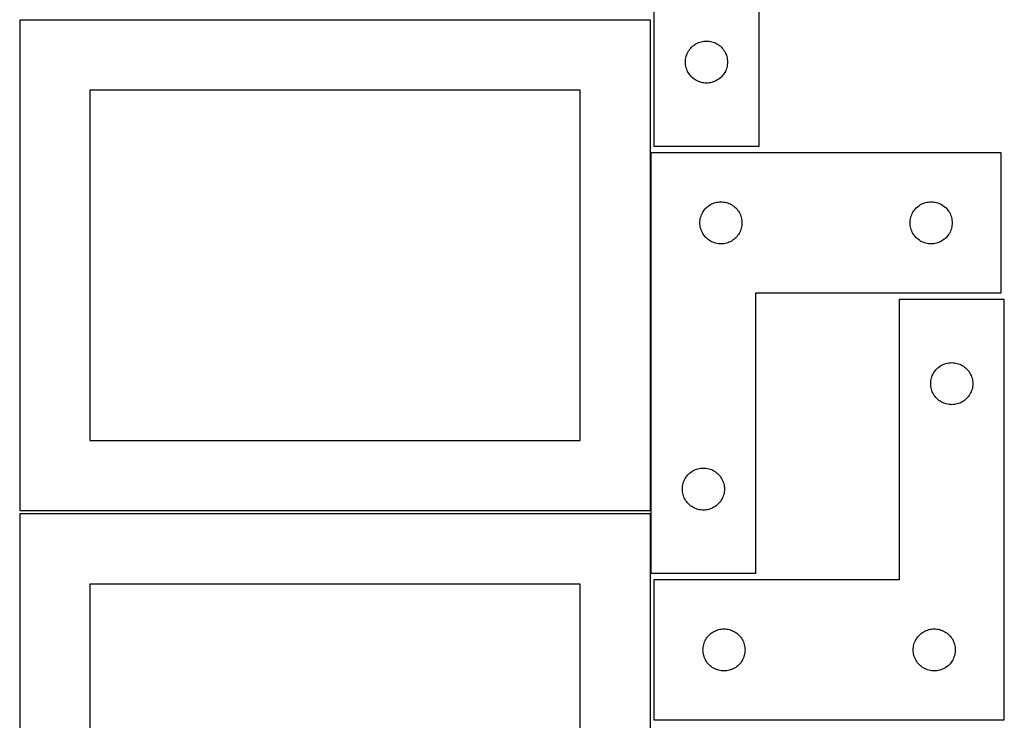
# Model space of a CAD drawing. Header units: millimetres. Extents: x 7 to 1243, y 7 to 2493.
# Tile 9 of 22: x 821 to 1243, y 974 to 1274. Entities that reach past the tile are written whole.
import ezdxf

# ---------------------------------------------------------------- set-up
doc = ezdxf.new("R2010")
doc.units = ezdxf.units.MM
doc.layers.add('COMMON', color=5, linetype='CONTINUOUS', true_color=0x0000ff)
doc.layers.add('CUT', color=7, linetype='CONTINUOUS', true_color=0x000000)

msp = doc.modelspace()

# ---------------------------------------------------------------- linework, layer by layer
at = {"layer": 'COMMON'}
for p, q in [((1091.183739, 1064.125673), (1091.183739, 1217.2713)), ((1091.183739, 1037.2713), (1091.183739, 1062.604799)), ((1241.283739, 974.298547), (1092.604728, 974.298547))]:
    msp.add_line(p, q, dxfattribs=at)
at = {"layer": 'CUT'}
for p, q in [((1092.604737, 1400.113296), (1092.604737, 1220.113296)), ((1137.604737, 1220.113296), (1137.604737, 1340.113296)), ((1091.083738, 1274.125673), (821.083738, 1274.125673)), ((821.083738, 1274.125673), (821.083738, 1064.125673)), ((1091.083738, 1064.125673), (1091.083738, 1274.125673)), ((1111.660586, 1264.428211), (1112.211782, 1264.635667)), ((1112.211782, 1264.635667), (1112.775366, 1264.806628)), ((1112.775366, 1264.806628), (1113.348924, 1264.940363)), ((1113.348924, 1264.940363), (1113.930001, 1265.036299)), ((1113.930001, 1265.036299), (1114.516109, 1265.094026)), ((1114.516109, 1265.094026), (1115.104737, 1265.113296)), ((1115.104737, 1265.113296), (1115.693365, 1265.094026)), ((1115.693365, 1265.094026), (1116.279473, 1265.036299)), ((1116.279473, 1265.036299), (1116.86055, 1264.940363)), ((1116.86055, 1264.940363), (1117.434108, 1264.806628)), ((1117.434108, 1264.806628), (1117.997692, 1264.635667)), ((1117.997692, 1264.635667), (1118.548888, 1264.428211)), ((1107.032882, 1260.093894), (1107.310508, 1260.613296)), ((1107.310508, 1260.613296), (1107.62151, 1261.113428)), ((1107.62151, 1261.113428), (1107.964557, 1261.592148)), ((1107.964557, 1261.592148), (1108.338179, 1262.047408)), ((1108.338179, 1262.047408), (1108.740776, 1262.477257)), ((1108.740776, 1262.477257), (1109.170625, 1262.879854)), ((1109.170625, 1262.879854), (1109.625884, 1263.253476)), ((1109.625884, 1263.253476), (1110.104605, 1263.596522)), ((1110.104605, 1263.596522), (1110.604737, 1263.907524)), ((1110.604737, 1263.907524), (1111.124139, 1264.18515)), ((1111.124139, 1264.18515), (1111.660586, 1264.428211)), ((1118.548888, 1264.428211), (1119.085335, 1264.18515)), ((1119.085335, 1264.18515), (1119.604737, 1263.907524)), ((1119.604737, 1263.907524), (1120.104869, 1263.596522)), ((1120.104869, 1263.596522), (1120.58359, 1263.253476)), ((1120.58359, 1263.253476), (1121.038849, 1262.879854)), ((1121.038849, 1262.879854), (1121.468698, 1262.477257)), ((1121.468698, 1262.477257), (1121.871295, 1262.047408)), ((1121.871295, 1262.047408), (1122.244917, 1261.592148)), ((1122.244917, 1261.592148), (1122.587963, 1261.113428)), ((1122.587963, 1261.113428), (1122.898966, 1260.613296)), ((1122.898966, 1260.613296), (1123.176592, 1260.093894)), ((1106.104737, 1256.113296), (1106.124007, 1256.701924)), ((1106.124007, 1256.701924), (1106.181733, 1257.288031)), ((1106.181733, 1257.288031), (1106.277669, 1257.869109)), ((1106.277669, 1257.869109), (1106.411405, 1258.442667)), ((1106.411405, 1258.442667), (1106.582366, 1259.006251)), ((1106.582366, 1259.006251), (1106.789821, 1259.557447)), ((1106.789821, 1259.557447), (1107.032882, 1260.093894)), ((1123.176592, 1260.093894), (1123.419653, 1259.557447)), ((1123.419653, 1259.557447), (1123.627108, 1259.006251)), ((1123.627108, 1259.006251), (1123.798069, 1258.442667)), ((1123.798069, 1258.442667), (1123.931804, 1257.869109)), ((1123.931804, 1257.869109), (1124.027741, 1257.288031)), ((1124.027741, 1257.288031), (1124.085467, 1256.701924)), ((1124.085467, 1256.701924), (1124.104737, 1256.113296)), ((1106.124007, 1255.524667), (1106.104737, 1256.113296)), ((1106.181733, 1254.93856), (1106.124007, 1255.524667)), ((1106.277669, 1254.357483), (1106.181733, 1254.93856)), ((1106.411405, 1253.783924), (1106.277669, 1254.357483)), ((1106.582366, 1253.22034), (1106.411405, 1253.783924)), ((1106.789821, 1252.669145), (1106.582366, 1253.22034)), ((1107.032882, 1252.132697), (1106.789821, 1252.669145)), ((1107.310508, 1251.613296), (1107.032882, 1252.132697)), ((1123.176592, 1252.132697), (1122.898966, 1251.613296)), ((1123.419653, 1252.669145), (1123.176592, 1252.132697)), ((1123.627108, 1253.22034), (1123.419653, 1252.669145)), ((1123.798069, 1253.783924), (1123.627108, 1253.22034)), ((1123.931804, 1254.357483), (1123.798069, 1253.783924)), ((1124.027741, 1254.93856), (1123.931804, 1254.357483)), ((1124.085467, 1255.524667), (1124.027741, 1254.93856)), ((1124.104737, 1256.113296), (1124.085467, 1255.524667)), ((1107.62151, 1251.113164), (1107.310508, 1251.613296)), ((1107.964557, 1250.634443), (1107.62151, 1251.113164)), ((1108.338179, 1250.179183), (1107.964557, 1250.634443)), ((1108.740776, 1249.749335), (1108.338179, 1250.179183)), ((1109.170625, 1249.346737), (1108.740776, 1249.749335)), ((1109.625884, 1248.973116), (1109.170625, 1249.346737)), ((1110.104605, 1248.630069), (1109.625884, 1248.973116)), ((1110.604737, 1248.319067), (1110.104605, 1248.630069)), ((1111.124139, 1248.041441), (1110.604737, 1248.319067)), ((1111.660586, 1247.79838), (1111.124139, 1248.041441)), ((1112.211782, 1247.590924), (1111.660586, 1247.79838)), ((1118.548888, 1247.79838), (1117.997692, 1247.590924)), ((1119.085335, 1248.041441), (1118.548888, 1247.79838)), ((1119.604737, 1248.319067), (1119.085335, 1248.041441)), ((1120.104869, 1248.630069), (1119.604737, 1248.319067)), ((1120.58359, 1248.973116), (1120.104869, 1248.630069)), ((1121.038849, 1249.346737), (1120.58359, 1248.973116)), ((1121.468698, 1249.749335), (1121.038849, 1249.346737)), ((1121.871295, 1250.179183), (1121.468698, 1249.749335)), ((1122.244917, 1250.634443), (1121.871295, 1250.179183)), ((1122.587963, 1251.113164), (1122.244917, 1250.634443)), ((1122.898966, 1251.613296), (1122.587963, 1251.113164)), ((1061.083738, 1244.125673), (851.083738, 1244.125673)), ((851.083738, 1244.125673), (851.083738, 1094.125673)), ((1061.083738, 1094.125673), (1061.083738, 1244.125673)), ((1112.775366, 1247.419963), (1112.211782, 1247.590924)), ((1113.348924, 1247.286228), (1112.775366, 1247.419963)), ((1113.930001, 1247.190292), (1113.348924, 1247.286228)), ((1114.516109, 1247.132565), (1113.930001, 1247.190292)), ((1115.104737, 1247.113296), (1114.516109, 1247.132565)), ((1115.693365, 1247.132565), (1115.104737, 1247.113296)), ((1116.279473, 1247.190292), (1115.693365, 1247.132565)), ((1116.86055, 1247.286228), (1116.279473, 1247.190292)), ((1117.434108, 1247.419963), (1116.86055, 1247.286228)), ((1117.997692, 1247.590924), (1117.434108, 1247.419963)), ((1092.604737, 1220.113296), (1137.604737, 1220.113296)), ((1091.283739, 1217.2713), (1091.283739, 1037.2713)), ((1241.283739, 1217.2713), (1091.283739, 1217.2713)), ((1241.283739, 1157.2713), (1241.283739, 1217.2713)), ((1114.143559, 1192.750152), (1114.517181, 1193.205412)), ((1114.517181, 1193.205412), (1114.919778, 1193.635261)), ((1114.919778, 1193.635261), (1115.349627, 1194.037858)), ((1115.349627, 1194.037858), (1115.804886, 1194.41148)), ((1115.804886, 1194.41148), (1116.283607, 1194.754526)), ((1116.283607, 1194.754526), (1116.783739, 1195.065528)), ((1116.783739, 1195.065528), (1117.303141, 1195.343154)), ((1117.303141, 1195.343154), (1117.839588, 1195.586215)), ((1117.839588, 1195.586215), (1118.390784, 1195.793671)), ((1118.390784, 1195.793671), (1118.954368, 1195.964632)), ((1118.954368, 1195.964632), (1119.527926, 1196.098367)), ((1119.527926, 1196.098367), (1120.109004, 1196.194303)), ((1120.109004, 1196.194303), (1120.695111, 1196.25203)), ((1120.695111, 1196.25203), (1121.283739, 1196.2713)), ((1121.283739, 1196.2713), (1121.872367, 1196.25203)), ((1121.872367, 1196.25203), (1122.458475, 1196.194303)), ((1122.458475, 1196.194303), (1123.039552, 1196.098367)), ((1123.039552, 1196.098367), (1123.613111, 1195.964632)), ((1123.613111, 1195.964632), (1124.176694, 1195.793671)), ((1124.176694, 1195.793671), (1124.72789, 1195.586215)), ((1124.72789, 1195.586215), (1125.264338, 1195.343154)), ((1125.264338, 1195.343154), (1125.783739, 1195.065528)), ((1125.783739, 1195.065528), (1126.283871, 1194.754526)), ((1126.283871, 1194.754526), (1126.762592, 1194.41148)), ((1126.762592, 1194.41148), (1127.217852, 1194.037858)), ((1127.217852, 1194.037858), (1127.6477, 1193.635261)), ((1127.6477, 1193.635261), (1128.050298, 1193.205412)), ((1128.050298, 1193.205412), (1128.423919, 1192.750152)), ((1204.143559, 1192.750152), (1204.517181, 1193.205412)), ((1204.517181, 1193.205412), (1204.919778, 1193.635261)), ((1204.919778, 1193.635261), (1205.349627, 1194.037858)), ((1205.349627, 1194.037858), (1205.804886, 1194.41148)), ((1205.804886, 1194.41148), (1206.283607, 1194.754526)), ((1206.283607, 1194.754526), (1206.783739, 1195.065528)), ((1206.783739, 1195.065528), (1207.303141, 1195.343154)), ((1207.303141, 1195.343154), (1207.839588, 1195.586215)), ((1207.839588, 1195.586215), (1208.390784, 1195.793671)), ((1208.390784, 1195.793671), (1208.954368, 1195.964632)), ((1208.954368, 1195.964632), (1209.527926, 1196.098367)), ((1209.527926, 1196.098367), (1210.109004, 1196.194303)), ((1210.109004, 1196.194303), (1210.695111, 1196.25203)), ((1210.695111, 1196.25203), (1211.283739, 1196.2713)), ((1211.283739, 1196.2713), (1211.872367, 1196.25203)), ((1211.872367, 1196.25203), (1212.458475, 1196.194303)), ((1212.458475, 1196.194303), (1213.039552, 1196.098367)), ((1213.039552, 1196.098367), (1213.613111, 1195.964632)), ((1213.613111, 1195.964632), (1214.176694, 1195.793671)), ((1214.176694, 1195.793671), (1214.72789, 1195.586215)), ((1214.72789, 1195.586215), (1215.264338, 1195.343154)), ((1215.264338, 1195.343154), (1215.783739, 1195.065528)), ((1215.783739, 1195.065528), (1216.283871, 1194.754526)), ((1216.283871, 1194.754526), (1216.762592, 1194.41148)), ((1216.762592, 1194.41148), (1217.217852, 1194.037858)), ((1217.217852, 1194.037858), (1217.6477, 1193.635261)), ((1217.6477, 1193.635261), (1218.050298, 1193.205412)), ((1218.050298, 1193.205412), (1218.423919, 1192.750152)), ((1112.360736, 1188.446035), (1112.456672, 1189.027113)), ((1112.456672, 1189.027113), (1112.590407, 1189.600671)), ((1112.590407, 1189.600671), (1112.761368, 1190.164255)), ((1112.761368, 1190.164255), (1112.968824, 1190.715451)), ((1112.968824, 1190.715451), (1113.211885, 1191.251898)), ((1113.211885, 1191.251898), (1113.489511, 1191.7713)), ((1113.489511, 1191.7713), (1113.800513, 1192.271432)), ((1113.800513, 1192.271432), (1114.143559, 1192.750152)), ((1128.423919, 1192.750152), (1128.766966, 1192.271432)), ((1128.766966, 1192.271432), (1129.077968, 1191.7713)), ((1129.077968, 1191.7713), (1129.355594, 1191.251898)), ((1129.355594, 1191.251898), (1129.598655, 1190.715451)), ((1129.598655, 1190.715451), (1129.80611, 1190.164255)), ((1129.80611, 1190.164255), (1129.977072, 1189.600671)), ((1129.977072, 1189.600671), (1130.110807, 1189.027113)), ((1130.110807, 1189.027113), (1130.206743, 1188.446035)), ((1202.360736, 1188.446035), (1202.456672, 1189.027113)), ((1202.456672, 1189.027113), (1202.590407, 1189.600671)), ((1202.590407, 1189.600671), (1202.761368, 1190.164255)), ((1202.761368, 1190.164255), (1202.968824, 1190.715451)), ((1202.968824, 1190.715451), (1203.211885, 1191.251898)), ((1203.211885, 1191.251898), (1203.489511, 1191.7713)), ((1203.489511, 1191.7713), (1203.800513, 1192.271432)), ((1203.800513, 1192.271432), (1204.143559, 1192.750152)), ((1218.423919, 1192.750152), (1218.766966, 1192.271432)), ((1218.766966, 1192.271432), (1219.077968, 1191.7713)), ((1219.077968, 1191.7713), (1219.355594, 1191.251898)), ((1219.355594, 1191.251898), (1219.598655, 1190.715451)), ((1219.598655, 1190.715451), (1219.80611, 1190.164255)), ((1219.80611, 1190.164255), (1219.977072, 1189.600671)), ((1219.977072, 1189.600671), (1220.110807, 1189.027113)), ((1220.110807, 1189.027113), (1220.206743, 1188.446035)), ((1112.283739, 1187.2713), (1112.303009, 1187.859928)), ((1112.303009, 1186.682671), (1112.283739, 1187.2713)), ((1112.303009, 1187.859928), (1112.360736, 1188.446035)), ((1112.360736, 1186.096564), (1112.303009, 1186.682671)), ((1112.456672, 1185.515487), (1112.360736, 1186.096564)), ((1112.590407, 1184.941928), (1112.456672, 1185.515487)), ((1112.761368, 1184.378344), (1112.590407, 1184.941928)), ((1129.977072, 1184.941928), (1129.80611, 1184.378344)), ((1130.110807, 1185.515487), (1129.977072, 1184.941928)), ((1130.206743, 1186.096564), (1130.110807, 1185.515487)), ((1130.206743, 1188.446035), (1130.26447, 1187.859928)), ((1130.26447, 1186.682671), (1130.206743, 1186.096564)), ((1130.26447, 1187.859928), (1130.283739, 1187.2713)), ((1130.283739, 1187.2713), (1130.26447, 1186.682671)), ((1202.283739, 1187.2713), (1202.303009, 1187.859928)), ((1202.303009, 1186.682671), (1202.283739, 1187.2713)), ((1202.303009, 1187.859928), (1202.360736, 1188.446035)), ((1202.360736, 1186.096564), (1202.303009, 1186.682671)), ((1202.456672, 1185.515487), (1202.360736, 1186.096564)), ((1202.590407, 1184.941928), (1202.456672, 1185.515487)), ((1202.761368, 1184.378344), (1202.590407, 1184.941928)), ((1219.977072, 1184.941928), (1219.80611, 1184.378344)), ((1220.110807, 1185.515487), (1219.977072, 1184.941928)), ((1220.206743, 1186.096564), (1220.110807, 1185.515487)), ((1220.206743, 1188.446035), (1220.26447, 1187.859928)), ((1220.26447, 1186.682671), (1220.206743, 1186.096564)), ((1220.26447, 1187.859928), (1220.283739, 1187.2713)), ((1220.283739, 1187.2713), (1220.26447, 1186.682671)), ((1112.968824, 1183.827149), (1112.761368, 1184.378344)), ((1113.211885, 1183.290701), (1112.968824, 1183.827149)), ((1113.489511, 1182.7713), (1113.211885, 1183.290701)), ((1113.800513, 1182.271168), (1113.489511, 1182.7713)), ((1114.143559, 1181.792447), (1113.800513, 1182.271168)), ((1114.517181, 1181.337187), (1114.143559, 1181.792447)), ((1114.919778, 1180.907339), (1114.517181, 1181.337187)), ((1115.349627, 1180.504741), (1114.919778, 1180.907339)), ((1115.804886, 1180.13112), (1115.349627, 1180.504741)), ((1127.217852, 1180.504741), (1126.762592, 1180.13112)), ((1127.6477, 1180.907339), (1127.217852, 1180.504741)), ((1128.050298, 1181.337187), (1127.6477, 1180.907339)), ((1128.423919, 1181.792447), (1128.050298, 1181.337187)), ((1128.766966, 1182.271168), (1128.423919, 1181.792447)), ((1129.077968, 1182.7713), (1128.766966, 1182.271168)), ((1129.355594, 1183.290701), (1129.077968, 1182.7713)), ((1129.598655, 1183.827149), (1129.355594, 1183.290701)), ((1129.80611, 1184.378344), (1129.598655, 1183.827149)), ((1202.968824, 1183.827149), (1202.761368, 1184.378344)), ((1203.211885, 1183.290701), (1202.968824, 1183.827149)), ((1203.489511, 1182.7713), (1203.211885, 1183.290701)), ((1203.800513, 1182.271168), (1203.489511, 1182.7713)), ((1204.143559, 1181.792447), (1203.800513, 1182.271168)), ((1204.517181, 1181.337187), (1204.143559, 1181.792447)), ((1204.919778, 1180.907339), (1204.517181, 1181.337187)), ((1205.349627, 1180.504741), (1204.919778, 1180.907339)), ((1205.804886, 1180.13112), (1205.349627, 1180.504741)), ((1217.217852, 1180.504741), (1216.762592, 1180.13112)), ((1217.6477, 1180.907339), (1217.217852, 1180.504741)), ((1218.050298, 1181.337187), (1217.6477, 1180.907339)), ((1218.423919, 1181.792447), (1218.050298, 1181.337187)), ((1218.766966, 1182.271168), (1218.423919, 1181.792447)), ((1219.077968, 1182.7713), (1218.766966, 1182.271168)), ((1219.355594, 1183.290701), (1219.077968, 1182.7713)), ((1219.598655, 1183.827149), (1219.355594, 1183.290701)), ((1219.80611, 1184.378344), (1219.598655, 1183.827149)), ((1116.283607, 1179.788073), (1115.804886, 1180.13112)), ((1116.783739, 1179.477071), (1116.283607, 1179.788073)), ((1117.303141, 1179.199445), (1116.783739, 1179.477071)), ((1117.839588, 1178.956384), (1117.303141, 1179.199445)), ((1118.390784, 1178.748928), (1117.839588, 1178.956384)), ((1118.954368, 1178.577967), (1118.390784, 1178.748928)), ((1119.527926, 1178.444232), (1118.954368, 1178.577967)), ((1120.109004, 1178.348296), (1119.527926, 1178.444232)), ((1120.695111, 1178.290569), (1120.109004, 1178.348296)), ((1121.283739, 1178.2713), (1120.695111, 1178.290569)), ((1121.872367, 1178.290569), (1121.283739, 1178.2713)), ((1122.458475, 1178.348296), (1121.872367, 1178.290569)), ((1123.039552, 1178.444232), (1122.458475, 1178.348296)), ((1123.613111, 1178.577967), (1123.039552, 1178.444232)), ((1124.176694, 1178.748928), (1123.613111, 1178.577967)), ((1124.72789, 1178.956384), (1124.176694, 1178.748928)), ((1125.264338, 1179.199445), (1124.72789, 1178.956384)), ((1125.783739, 1179.477071), (1125.264338, 1179.199445)), ((1126.283871, 1179.788073), (1125.783739, 1179.477071)), ((1126.762592, 1180.13112), (1126.283871, 1179.788073)), ((1206.283607, 1179.788073), (1205.804886, 1180.13112)), ((1206.783739, 1179.477071), (1206.283607, 1179.788073)), ((1207.303141, 1179.199445), (1206.783739, 1179.477071)), ((1207.839588, 1178.956384), (1207.303141, 1179.199445)), ((1208.390784, 1178.748928), (1207.839588, 1178.956384)), ((1208.954368, 1178.577967), (1208.390784, 1178.748928)), ((1209.527926, 1178.444232), (1208.954368, 1178.577967)), ((1210.109004, 1178.348296), (1209.527926, 1178.444232)), ((1210.695111, 1178.290569), (1210.109004, 1178.348296)), ((1211.283739, 1178.2713), (1210.695111, 1178.290569)), ((1211.872367, 1178.290569), (1211.283739, 1178.2713)), ((1212.458475, 1178.348296), (1211.872367, 1178.290569)), ((1213.039552, 1178.444232), (1212.458475, 1178.348296)), ((1213.613111, 1178.577967), (1213.039552, 1178.444232)), ((1214.176694, 1178.748928), (1213.613111, 1178.577967)), ((1214.72789, 1178.956384), (1214.176694, 1178.748928)), ((1215.264338, 1179.199445), (1214.72789, 1178.956384)), ((1215.783739, 1179.477071), (1215.264338, 1179.199445)), ((1216.283871, 1179.788073), (1215.783739, 1179.477071)), ((1216.762592, 1180.13112), (1216.283871, 1179.788073)), ((1136.283739, 1037.2713), (1136.283739, 1157.2713)), ((1136.283739, 1157.2713), (1241.283739, 1157.2713)), ((1242.604728, 1154.398547), (1197.604728, 1154.398547)), ((1197.604728, 1154.398547), (1197.604728, 1034.398547)), ((1242.604728, 974.398547), (1242.604728, 1154.398547)), ((1214.170615, 1125.165105), (1214.625875, 1125.538727)), ((1214.625875, 1125.538727), (1215.104595, 1125.881773)), ((1215.104595, 1125.881773), (1215.604728, 1126.192775)), ((1215.604728, 1126.192775), (1216.124129, 1126.470401)), ((1216.124129, 1126.470401), (1216.660577, 1126.713463)), ((1216.660577, 1126.713463), (1217.211772, 1126.920918)), ((1217.211772, 1126.920918), (1217.775356, 1127.091879)), ((1217.775356, 1127.091879), (1218.348915, 1127.225614)), ((1218.348915, 1127.225614), (1218.929992, 1127.32155)), ((1218.929992, 1127.32155), (1219.516099, 1127.379277)), ((1219.516099, 1127.379277), (1220.104728, 1127.398547)), ((1220.104728, 1127.398547), (1220.693356, 1127.379277)), ((1220.693356, 1127.379277), (1221.279463, 1127.32155)), ((1221.279463, 1127.32155), (1221.86054, 1127.225614)), ((1221.86054, 1127.225614), (1222.434099, 1127.091879)), ((1222.434099, 1127.091879), (1222.997683, 1126.920918)), ((1222.997683, 1126.920918), (1223.548878, 1126.713463)), ((1223.548878, 1126.713463), (1224.085326, 1126.470401)), ((1224.085326, 1126.470401), (1224.604728, 1126.192775)), ((1224.604728, 1126.192775), (1225.10486, 1125.881773)), ((1225.10486, 1125.881773), (1225.58358, 1125.538727)), ((1225.58358, 1125.538727), (1226.03884, 1125.165105)), ((1211.411395, 1120.727918), (1211.582356, 1121.291502)), ((1211.582356, 1121.291502), (1211.789812, 1121.842698)), ((1211.789812, 1121.842698), (1212.032873, 1122.379145)), ((1212.032873, 1122.379145), (1212.310499, 1122.898547)), ((1212.310499, 1122.898547), (1212.621501, 1123.398679)), ((1212.621501, 1123.398679), (1212.964548, 1123.8774)), ((1212.964548, 1123.8774), (1213.338169, 1124.332659)), ((1213.338169, 1124.332659), (1213.740767, 1124.762508)), ((1213.740767, 1124.762508), (1214.170615, 1125.165105)), ((1226.03884, 1125.165105), (1226.468689, 1124.762508)), ((1226.468689, 1124.762508), (1226.871286, 1124.332659)), ((1226.871286, 1124.332659), (1227.244908, 1123.8774)), ((1227.244908, 1123.8774), (1227.587954, 1123.398679)), ((1227.587954, 1123.398679), (1227.898956, 1122.898547)), ((1227.898956, 1122.898547), (1228.176582, 1122.379145)), ((1228.176582, 1122.379145), (1228.419643, 1121.842698)), ((1228.419643, 1121.842698), (1228.627099, 1121.291502)), ((1228.627099, 1121.291502), (1228.79806, 1120.727918)), ((1211.104728, 1118.398547), (1211.123997, 1118.987175)), ((1211.123997, 1117.809919), (1211.104728, 1118.398547)), ((1211.123997, 1118.987175), (1211.181724, 1119.573282)), ((1211.181724, 1117.223811), (1211.123997, 1117.809919)), ((1211.181724, 1119.573282), (1211.27766, 1120.15436)), ((1211.27766, 1116.642734), (1211.181724, 1117.223811)), ((1211.27766, 1120.15436), (1211.411395, 1120.727918)), ((1228.79806, 1120.727918), (1228.931795, 1120.15436)), ((1228.931795, 1120.15436), (1229.027731, 1119.573282)), ((1229.027731, 1117.223811), (1228.931795, 1116.642734)), ((1229.027731, 1119.573282), (1229.085458, 1118.987175)), ((1229.085458, 1117.809919), (1229.027731, 1117.223811)), ((1229.085458, 1118.987175), (1229.104728, 1118.398547)), ((1229.104728, 1118.398547), (1229.085458, 1117.809919)), ((1211.411395, 1116.069175), (1211.27766, 1116.642734)), ((1211.582356, 1115.505592), (1211.411395, 1116.069175)), ((1211.789812, 1114.954396), (1211.582356, 1115.505592)), ((1212.032873, 1114.417948), (1211.789812, 1114.954396)), ((1212.310499, 1113.898547), (1212.032873, 1114.417948)), ((1212.621501, 1113.398415), (1212.310499, 1113.898547)), ((1212.964548, 1112.919694), (1212.621501, 1113.398415)), ((1213.338169, 1112.464434), (1212.964548, 1112.919694)), ((1227.244908, 1112.919694), (1226.871286, 1112.464434)), ((1227.587954, 1113.398415), (1227.244908, 1112.919694)), ((1227.898956, 1113.898547), (1227.587954, 1113.398415)), ((1228.176582, 1114.417948), (1227.898956, 1113.898547)), ((1228.419643, 1114.954396), (1228.176582, 1114.417948)), ((1228.627099, 1115.505592), (1228.419643, 1114.954396)), ((1228.79806, 1116.069175), (1228.627099, 1115.505592)), ((1228.931795, 1116.642734), (1228.79806, 1116.069175)), ((1213.740767, 1112.034586), (1213.338169, 1112.464434)), ((1214.170615, 1111.631988), (1213.740767, 1112.034586)), ((1214.625875, 1111.258367), (1214.170615, 1111.631988)), ((1215.104595, 1110.91532), (1214.625875, 1111.258367)), ((1215.604728, 1110.604318), (1215.104595, 1110.91532)), ((1216.124129, 1110.326692), (1215.604728, 1110.604318)), ((1216.660577, 1110.083631), (1216.124129, 1110.326692)), ((1217.211772, 1109.876176), (1216.660577, 1110.083631)), ((1217.775356, 1109.705214), (1217.211772, 1109.876176)), ((1218.348915, 1109.571479), (1217.775356, 1109.705214)), ((1218.929992, 1109.475543), (1218.348915, 1109.571479)), ((1219.516099, 1109.417816), (1218.929992, 1109.475543)), ((1220.104728, 1109.398547), (1219.516099, 1109.417816)), ((1220.693356, 1109.417816), (1220.104728, 1109.398547)), ((1221.279463, 1109.475543), (1220.693356, 1109.417816)), ((1221.86054, 1109.571479), (1221.279463, 1109.475543)), ((1222.434099, 1109.705214), (1221.86054, 1109.571479)), ((1222.997683, 1109.876176), (1222.434099, 1109.705214)), ((1223.548878, 1110.083631), (1222.997683, 1109.876176)), ((1224.085326, 1110.326692), (1223.548878, 1110.083631)), ((1224.604728, 1110.604318), (1224.085326, 1110.326692)), ((1225.10486, 1110.91532), (1224.604728, 1110.604318)), ((1225.58358, 1111.258367), (1225.10486, 1110.91532)), ((1226.03884, 1111.631988), (1225.58358, 1111.258367)), ((1226.468689, 1112.034586), (1226.03884, 1111.631988)), ((1226.871286, 1112.464434), (1226.468689, 1112.034586)), ((851.083738, 1094.125673), (1061.083738, 1094.125673)), ((1106.643559, 1078.750152), (1107.017181, 1079.205412)), ((1107.017181, 1079.205412), (1107.419778, 1079.635261)), ((1107.419778, 1079.635261), (1107.849627, 1080.037858)), ((1107.849627, 1080.037858), (1108.304886, 1080.41148)), ((1108.304886, 1080.41148), (1108.783607, 1080.754526)), ((1108.783607, 1080.754526), (1109.283739, 1081.065528)), ((1109.283739, 1081.065528), (1109.803141, 1081.343154)), ((1109.803141, 1081.343154), (1110.339588, 1081.586215)), ((1110.339588, 1081.586215), (1110.890784, 1081.793671)), ((1110.890784, 1081.793671), (1111.454368, 1081.964632)), ((1111.454368, 1081.964632), (1112.027926, 1082.098367)), ((1112.027926, 1082.098367), (1112.609004, 1082.194303)), ((1112.609004, 1082.194303), (1113.195111, 1082.25203)), ((1113.195111, 1082.25203), (1113.783739, 1082.2713)), ((1113.783739, 1082.2713), (1114.372367, 1082.25203)), ((1114.372367, 1082.25203), (1114.958475, 1082.194303)), ((1114.958475, 1082.194303), (1115.539552, 1082.098367)), ((1115.539552, 1082.098367), (1116.113111, 1081.964632)), ((1116.113111, 1081.964632), (1116.676694, 1081.793671)), ((1116.676694, 1081.793671), (1117.22789, 1081.586215)), ((1117.22789, 1081.586215), (1117.764338, 1081.343154)), ((1117.764338, 1081.343154), (1118.283739, 1081.065528)), ((1118.283739, 1081.065528), (1118.783871, 1080.754526)), ((1118.783871, 1080.754526), (1119.262592, 1080.41148)), ((1119.262592, 1080.41148), (1119.717852, 1080.037858)), ((1119.717852, 1080.037858), (1120.1477, 1079.635261)), ((1120.1477, 1079.635261), (1120.550298, 1079.205412)), ((1120.550298, 1079.205412), (1120.923919, 1078.750152)), ((1104.860736, 1074.446035), (1104.956672, 1075.027113)), ((1104.956672, 1075.027113), (1105.090407, 1075.600671)), ((1105.090407, 1075.600671), (1105.261368, 1076.164255)), ((1105.261368, 1076.164255), (1105.468824, 1076.715451)), ((1105.468824, 1076.715451), (1105.711885, 1077.251898)), ((1105.711885, 1077.251898), (1105.989511, 1077.7713)), ((1105.989511, 1077.7713), (1106.300513, 1078.271432)), ((1106.300513, 1078.271432), (1106.643559, 1078.750152)), ((1120.923919, 1078.750152), (1121.266966, 1078.271432)), ((1121.266966, 1078.271432), (1121.577968, 1077.7713)), ((1121.577968, 1077.7713), (1121.855594, 1077.251898)), ((1121.855594, 1077.251898), (1122.098655, 1076.715451)), ((1122.098655, 1076.715451), (1122.30611, 1076.164255)), ((1122.30611, 1076.164255), (1122.477072, 1075.600671)), ((1122.477072, 1075.600671), (1122.610807, 1075.027113)), ((1122.610807, 1075.027113), (1122.706743, 1074.446035)), ((1104.783739, 1073.2713), (1104.803009, 1073.859928)), ((1104.803009, 1072.682671), (1104.783739, 1073.2713)), ((1104.803009, 1073.859928), (1104.860736, 1074.446035)), ((1104.860736, 1072.096564), (1104.803009, 1072.682671)), ((1104.956672, 1071.515487), (1104.860736, 1072.096564)), ((1105.090407, 1070.941928), (1104.956672, 1071.515487)), ((1105.261368, 1070.378344), (1105.090407, 1070.941928)), ((1122.477072, 1070.941928), (1122.30611, 1070.378344)), ((1122.610807, 1071.515487), (1122.477072, 1070.941928)), ((1122.706743, 1072.096564), (1122.610807, 1071.515487)), ((1122.706743, 1074.446035), (1122.76447, 1073.859928)), ((1122.76447, 1072.682671), (1122.706743, 1072.096564)), ((1122.76447, 1073.859928), (1122.783739, 1073.2713)), ((1122.783739, 1073.2713), (1122.76447, 1072.682671)), ((1105.468824, 1069.827149), (1105.261368, 1070.378344)), ((1105.711885, 1069.290701), (1105.468824, 1069.827149)), ((1105.989511, 1068.7713), (1105.711885, 1069.290701)), ((1106.300513, 1068.271168), (1105.989511, 1068.7713)), ((1106.643559, 1067.792447), (1106.300513, 1068.271168)), ((1107.017181, 1067.337187), (1106.643559, 1067.792447)), ((1107.419778, 1066.907339), (1107.017181, 1067.337187)), ((1107.849627, 1066.504741), (1107.419778, 1066.907339)), ((1108.304886, 1066.13112), (1107.849627, 1066.504741)), ((1119.717852, 1066.504741), (1119.262592, 1066.13112)), ((1120.1477, 1066.907339), (1119.717852, 1066.504741)), ((1120.550298, 1067.337187), (1120.1477, 1066.907339)), ((1120.923919, 1067.792447), (1120.550298, 1067.337187)), ((1121.266966, 1068.271168), (1120.923919, 1067.792447)), ((1121.577968, 1068.7713), (1121.266966, 1068.271168)), ((1121.855594, 1069.290701), (1121.577968, 1068.7713)), ((1122.098655, 1069.827149), (1121.855594, 1069.290701)), ((1122.30611, 1070.378344), (1122.098655, 1069.827149)), ((821.083738, 1064.125673), (1091.083738, 1064.125673)), ((1091.083738, 1062.604799), (821.083738, 1062.604799)), ((821.083738, 1062.604799), (821.083738, 852.604799)), ((1091.083738, 852.604799), (1091.083738, 1062.604799)), ((1108.783607, 1065.788073), (1108.304886, 1066.13112)), ((1109.283739, 1065.477071), (1108.783607, 1065.788073)), ((1109.803141, 1065.199445), (1109.283739, 1065.477071)), ((1110.339588, 1064.956384), (1109.803141, 1065.199445)), ((1110.890784, 1064.748928), (1110.339588, 1064.956384)), ((1111.454368, 1064.577967), (1110.890784, 1064.748928)), ((1112.027926, 1064.444232), (1111.454368, 1064.577967)), ((1112.609004, 1064.348296), (1112.027926, 1064.444232)), ((1113.195111, 1064.290569), (1112.609004, 1064.348296)), ((1113.783739, 1064.2713), (1113.195111, 1064.290569)), ((1114.372367, 1064.290569), (1113.783739, 1064.2713)), ((1114.958475, 1064.348296), (1114.372367, 1064.290569)), ((1115.539552, 1064.444232), (1114.958475, 1064.348296)), ((1116.113111, 1064.577967), (1115.539552, 1064.444232)), ((1116.676694, 1064.748928), (1116.113111, 1064.577967)), ((1117.22789, 1064.956384), (1116.676694, 1064.748928)), ((1117.764338, 1065.199445), (1117.22789, 1064.956384)), ((1118.283739, 1065.477071), (1117.764338, 1065.199445)), ((1118.783871, 1065.788073), (1118.283739, 1065.477071)), ((1119.262592, 1066.13112), (1118.783871, 1065.788073)), ((1091.283739, 1037.2713), (1136.283739, 1037.2713)), ((1197.604728, 1034.398547), (1092.604728, 1034.398547)), ((1092.604728, 1034.398547), (1092.604728, 974.398547)), ((1061.083738, 1032.604799), (851.083738, 1032.604799)), ((851.083738, 1032.604799), (851.083738, 882.604799)), ((1061.083738, 882.604799), (1061.083738, 1032.604799)), ((1117.125875, 1011.538727), (1117.604595, 1011.881773)), ((1117.604595, 1011.881773), (1118.104728, 1012.192775)), ((1118.104728, 1012.192775), (1118.624129, 1012.470401)), ((1118.624129, 1012.470401), (1119.160577, 1012.713463)), ((1119.160577, 1012.713463), (1119.711772, 1012.920918)), ((1119.711772, 1012.920918), (1120.275356, 1013.091879)), ((1120.275356, 1013.091879), (1120.848915, 1013.225614)), ((1120.848915, 1013.225614), (1121.429992, 1013.32155)), ((1121.429992, 1013.32155), (1122.016099, 1013.379277)), ((1122.016099, 1013.379277), (1122.604728, 1013.398547)), ((1122.604728, 1013.398547), (1123.193356, 1013.379277)), ((1123.193356, 1013.379277), (1123.779463, 1013.32155)), ((1123.779463, 1013.32155), (1124.36054, 1013.225614)), ((1124.36054, 1013.225614), (1124.934099, 1013.091879)), ((1124.934099, 1013.091879), (1125.497683, 1012.920918)), ((1125.497683, 1012.920918), (1126.048878, 1012.713463)), ((1126.048878, 1012.713463), (1126.585326, 1012.470401)), ((1126.585326, 1012.470401), (1127.104728, 1012.192775)), ((1127.104728, 1012.192775), (1127.60486, 1011.881773)), ((1127.60486, 1011.881773), (1128.08358, 1011.538727)), ((1207.125875, 1011.538727), (1207.604595, 1011.881773)), ((1207.604595, 1011.881773), (1208.104728, 1012.192775)), ((1208.104728, 1012.192775), (1208.624129, 1012.470401)), ((1208.624129, 1012.470401), (1209.160577, 1012.713463)), ((1209.160577, 1012.713463), (1209.711772, 1012.920918)), ((1209.711772, 1012.920918), (1210.275356, 1013.091879)), ((1210.275356, 1013.091879), (1210.848915, 1013.225614)), ((1210.848915, 1013.225614), (1211.429992, 1013.32155)), ((1211.429992, 1013.32155), (1212.016099, 1013.379277)), ((1212.016099, 1013.379277), (1212.604728, 1013.398547)), ((1212.604728, 1013.398547), (1213.193356, 1013.379277)), ((1213.193356, 1013.379277), (1213.779463, 1013.32155)), ((1213.779463, 1013.32155), (1214.36054, 1013.225614)), ((1214.36054, 1013.225614), (1214.934099, 1013.091879)), ((1214.934099, 1013.091879), (1215.497683, 1012.920918)), ((1215.497683, 1012.920918), (1216.048878, 1012.713463)), ((1216.048878, 1012.713463), (1216.585326, 1012.470401)), ((1216.585326, 1012.470401), (1217.104728, 1012.192775)), ((1217.104728, 1012.192775), (1217.60486, 1011.881773)), ((1217.60486, 1011.881773), (1218.08358, 1011.538727)), ((1114.082356, 1007.291502), (1114.289812, 1007.842698)), ((1114.289812, 1007.842698), (1114.532873, 1008.379145)), ((1114.532873, 1008.379145), (1114.810499, 1008.898547)), ((1114.810499, 1008.898547), (1115.121501, 1009.398679)), ((1115.121501, 1009.398679), (1115.464548, 1009.8774)), ((1115.464548, 1009.8774), (1115.838169, 1010.332659)), ((1115.838169, 1010.332659), (1116.240767, 1010.762508)), ((1116.240767, 1010.762508), (1116.670615, 1011.165105)), ((1116.670615, 1011.165105), (1117.125875, 1011.538727)), ((1128.08358, 1011.538727), (1128.53884, 1011.165105)), ((1128.53884, 1011.165105), (1128.968689, 1010.762508)), ((1128.968689, 1010.762508), (1129.371286, 1010.332659)), ((1129.371286, 1010.332659), (1129.744908, 1009.8774)), ((1129.744908, 1009.8774), (1130.087954, 1009.398679)), ((1130.087954, 1009.398679), (1130.398956, 1008.898547)), ((1130.398956, 1008.898547), (1130.676582, 1008.379145)), ((1130.676582, 1008.379145), (1130.919643, 1007.842698)), ((1130.919643, 1007.842698), (1131.127099, 1007.291502)), ((1204.082356, 1007.291502), (1204.289812, 1007.842698)), ((1204.289812, 1007.842698), (1204.532873, 1008.379145)), ((1204.532873, 1008.379145), (1204.810499, 1008.898547)), ((1204.810499, 1008.898547), (1205.121501, 1009.398679)), ((1205.121501, 1009.398679), (1205.464548, 1009.8774)), ((1205.464548, 1009.8774), (1205.838169, 1010.332659)), ((1205.838169, 1010.332659), (1206.240767, 1010.762508)), ((1206.240767, 1010.762508), (1206.670615, 1011.165105)), ((1206.670615, 1011.165105), (1207.125875, 1011.538727)), ((1218.08358, 1011.538727), (1218.53884, 1011.165105)), ((1218.53884, 1011.165105), (1218.968689, 1010.762508)), ((1218.968689, 1010.762508), (1219.371286, 1010.332659)), ((1219.371286, 1010.332659), (1219.744908, 1009.8774)), ((1219.744908, 1009.8774), (1220.087954, 1009.398679)), ((1220.087954, 1009.398679), (1220.398956, 1008.898547)), ((1220.398956, 1008.898547), (1220.676582, 1008.379145)), ((1220.676582, 1008.379145), (1220.919643, 1007.842698)), ((1220.919643, 1007.842698), (1221.127099, 1007.291502)), ((1113.604728, 1004.398547), (1113.623997, 1004.987175)), ((1113.623997, 1003.809919), (1113.604728, 1004.398547)), ((1113.623997, 1004.987175), (1113.681724, 1005.573282)), ((1113.681724, 1003.223811), (1113.623997, 1003.809919)), ((1113.681724, 1005.573282), (1113.77766, 1006.15436)), ((1113.77766, 1002.642734), (1113.681724, 1003.223811)), ((1113.77766, 1006.15436), (1113.911395, 1006.727918)), ((1113.911395, 1006.727918), (1114.082356, 1007.291502)), ((1131.127099, 1007.291502), (1131.29806, 1006.727918)), ((1131.29806, 1006.727918), (1131.431795, 1006.15436)), ((1131.431795, 1006.15436), (1131.527731, 1005.573282)), ((1131.527731, 1003.223811), (1131.431795, 1002.642734)), ((1131.527731, 1005.573282), (1131.585458, 1004.987175)), ((1131.585458, 1003.809919), (1131.527731, 1003.223811)), ((1131.585458, 1004.987175), (1131.604728, 1004.398547)), ((1131.604728, 1004.398547), (1131.585458, 1003.809919)), ((1203.604728, 1004.398547), (1203.623997, 1004.987175)), ((1203.623997, 1003.809919), (1203.604728, 1004.398547)), ((1203.623997, 1004.987175), (1203.681724, 1005.573282)), ((1203.681724, 1003.223811), (1203.623997, 1003.809919)), ((1203.681724, 1005.573282), (1203.77766, 1006.15436)), ((1203.77766, 1002.642734), (1203.681724, 1003.223811)), ((1203.77766, 1006.15436), (1203.911395, 1006.727918)), ((1203.911395, 1006.727918), (1204.082356, 1007.291502)), ((1221.127099, 1007.291502), (1221.29806, 1006.727918)), ((1221.29806, 1006.727918), (1221.431795, 1006.15436)), ((1221.431795, 1006.15436), (1221.527731, 1005.573282)), ((1221.527731, 1003.223811), (1221.431795, 1002.642734)), ((1221.527731, 1005.573282), (1221.585458, 1004.987175)), ((1221.585458, 1003.809919), (1221.527731, 1003.223811)), ((1221.585458, 1004.987175), (1221.604728, 1004.398547)), ((1221.604728, 1004.398547), (1221.585458, 1003.809919)), ((1113.911395, 1002.069175), (1113.77766, 1002.642734)), ((1114.082356, 1001.505592), (1113.911395, 1002.069175)), ((1114.289812, 1000.954396), (1114.082356, 1001.505592)), ((1114.532873, 1000.417948), (1114.289812, 1000.954396)), ((1114.810499, 999.898547), (1114.532873, 1000.417948)), ((1115.121501, 999.398415), (1114.810499, 999.898547)), ((1115.464548, 998.919694), (1115.121501, 999.398415)), ((1130.087954, 999.398415), (1129.744908, 998.919694)), ((1130.398956, 999.898547), (1130.087954, 999.398415)), ((1130.676582, 1000.417948), (1130.398956, 999.898547)), ((1130.919643, 1000.954396), (1130.676582, 1000.417948)), ((1131.127099, 1001.505592), (1130.919643, 1000.954396)), ((1131.29806, 1002.069175), (1131.127099, 1001.505592)), ((1131.431795, 1002.642734), (1131.29806, 1002.069175)), ((1203.911395, 1002.069175), (1203.77766, 1002.642734)), ((1204.082356, 1001.505592), (1203.911395, 1002.069175)), ((1204.289812, 1000.954396), (1204.082356, 1001.505592)), ((1204.532873, 1000.417948), (1204.289812, 1000.954396)), ((1204.810499, 999.898547), (1204.532873, 1000.417948)), ((1205.121501, 999.398415), (1204.810499, 999.898547)), ((1205.464548, 998.919694), (1205.121501, 999.398415)), ((1220.087954, 999.398415), (1219.744908, 998.919694)), ((1220.398956, 999.898547), (1220.087954, 999.398415)), ((1220.676582, 1000.417948), (1220.398956, 999.898547)), ((1220.919643, 1000.954396), (1220.676582, 1000.417948)), ((1221.127099, 1001.505592), (1220.919643, 1000.954396)), ((1221.29806, 1002.069175), (1221.127099, 1001.505592)), ((1221.431795, 1002.642734), (1221.29806, 1002.069175)), ((1115.838169, 998.464434), (1115.464548, 998.919694)), ((1116.240767, 998.034586), (1115.838169, 998.464434)), ((1116.670615, 997.631988), (1116.240767, 998.034586)), ((1117.125875, 997.258367), (1116.670615, 997.631988)), ((1117.604595, 996.91532), (1117.125875, 997.258367)), ((1118.104728, 996.604318), (1117.604595, 996.91532)), ((1118.624129, 996.326692), (1118.104728, 996.604318)), ((1119.160577, 996.083631), (1118.624129, 996.326692)), ((1119.711772, 995.876176), (1119.160577, 996.083631)), ((1120.275356, 995.705214), (1119.711772, 995.876176)), ((1120.848915, 995.571479), (1120.275356, 995.705214)), ((1121.429992, 995.475543), (1120.848915, 995.571479)), ((1122.016099, 995.417816), (1121.429992, 995.475543)), ((1122.604728, 995.398547), (1122.016099, 995.417816)), ((1123.193356, 995.417816), (1122.604728, 995.398547)), ((1123.779463, 995.475543), (1123.193356, 995.417816)), ((1124.36054, 995.571479), (1123.779463, 995.475543)), ((1124.934099, 995.705214), (1124.36054, 995.571479)), ((1125.497683, 995.876176), (1124.934099, 995.705214)), ((1126.048878, 996.083631), (1125.497683, 995.876176)), ((1126.585326, 996.326692), (1126.048878, 996.083631)), ((1127.104728, 996.604318), (1126.585326, 996.326692)), ((1127.60486, 996.91532), (1127.104728, 996.604318)), ((1128.08358, 997.258367), (1127.60486, 996.91532)), ((1128.53884, 997.631988), (1128.08358, 997.258367)), ((1128.968689, 998.034586), (1128.53884, 997.631988)), ((1129.371286, 998.464434), (1128.968689, 998.034586)), ((1129.744908, 998.919694), (1129.371286, 998.464434)), ((1205.838169, 998.464434), (1205.464548, 998.919694)), ((1206.240767, 998.034586), (1205.838169, 998.464434)), ((1206.670615, 997.631988), (1206.240767, 998.034586)), ((1207.125875, 997.258367), (1206.670615, 997.631988)), ((1207.604595, 996.91532), (1207.125875, 997.258367)), ((1208.104728, 996.604318), (1207.604595, 996.91532)), ((1208.624129, 996.326692), (1208.104728, 996.604318)), ((1209.160577, 996.083631), (1208.624129, 996.326692)), ((1209.711772, 995.876176), (1209.160577, 996.083631)), ((1210.275356, 995.705214), (1209.711772, 995.876176)), ((1210.848915, 995.571479), (1210.275356, 995.705214)), ((1211.429992, 995.475543), (1210.848915, 995.571479)), ((1212.016099, 995.417816), (1211.429992, 995.475543)), ((1212.604728, 995.398547), (1212.016099, 995.417816)), ((1213.193356, 995.417816), (1212.604728, 995.398547)), ((1213.779463, 995.475543), (1213.193356, 995.417816)), ((1214.36054, 995.571479), (1213.779463, 995.475543)), ((1214.934099, 995.705214), (1214.36054, 995.571479)), ((1215.497683, 995.876176), (1214.934099, 995.705214)), ((1216.048878, 996.083631), (1215.497683, 995.876176)), ((1216.585326, 996.326692), (1216.048878, 996.083631)), ((1217.104728, 996.604318), (1216.585326, 996.326692)), ((1217.60486, 996.91532), (1217.104728, 996.604318)), ((1218.08358, 997.258367), (1217.60486, 996.91532)), ((1218.53884, 997.631988), (1218.08358, 997.258367)), ((1218.968689, 998.034586), (1218.53884, 997.631988)), ((1219.371286, 998.464434), (1218.968689, 998.034586)), ((1219.744908, 998.919694), (1219.371286, 998.464434)), ((1092.604728, 974.398547), (1242.604728, 974.398547))]:
    msp.add_line(p, q, dxfattribs=at)

doc.saveas('drawing.dxf')
